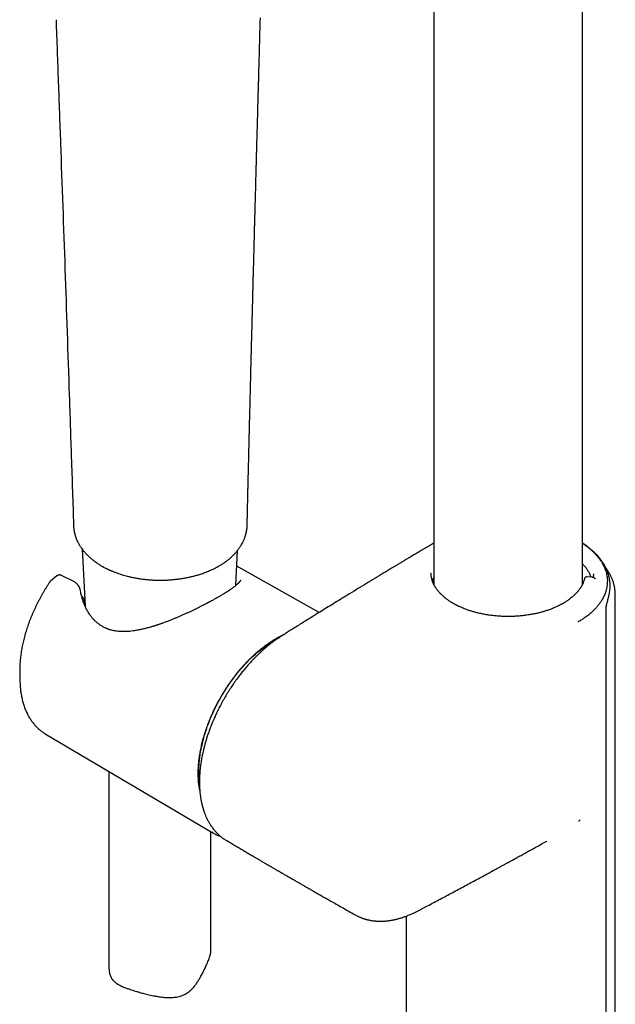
# Model space of a CAD drawing. Header units: millimetres. Extents: x 8 to 866, y 12 to 2084.
# Tile 5 of 98: x 661 to 749, y 596 to 741. Entities that reach past the tile are written whole.
import ezdxf

# ---------------------------------------------------------------- set-up
doc = ezdxf.new("R2010")
doc.units = ezdxf.units.MM

msp = doc.modelspace()

# ---------------------------------------------------------------- linework, layer by layer
at = {"color": 7, "linetype": 'Continuous', "lineweight": 30}
for p, q in [((722.33, 913.71), (722.33, 658.24)), ((744.23, 658.25), (744.23, 913.71)), ((669.34, 666.87), (669.34, 666.84)), ((669.34, 666.86), (669.34, 666.82)), ((694.86, 666.87), (694.86, 666.9)), ((670.61, 663.4), (671.05, 655.07)), ((693.21, 658.04), (693.48, 663.22)), ((705.47, 654.07), (693.36, 660.89)), ((666.88, 659.46), (665.97, 658.7)), ((666.88, 659.45), (666.89, 659.46)), ((669.38, 658.62), (667.55, 659.53)), ((721.94, 659.74), (721.93, 659.85)), ((745.58, 659.26), (744.84, 659.31)), ((745.82, 659.74), (745.82, 659.67)), ((665.98, 658.71), (665.94, 658.68)), ((744.24, 658.27), (744.23, 658.28)), ((748.28, 657.86), (748.27, 657.9)), ((748.28, 657.9), (748.28, 658.01)), ((748.28, 657.86), (748.28, 657.9)), ((749.05, 588.38), (749.05, 656.68)), ((749.05, 656.67), (749.05, 656.68)), ((747.68, 584.13), (747.68, 654.49)), ((743.63, 652.67), (743.6, 652.71)), ((661.42, 645.22), (661.44, 644.18)), ((665.18, 636.24), (689.84, 621.65)), ((674.55, 630.69), (674.55, 601.9)), ((743.68, 623.39), (743.65, 623.41)), ((743.68, 623.39), (743.89, 623.56)), ((689.55, 604.44), (689.55, 621.82)), ((691.81, 620.55), (691.79, 620.57)), ((738.97, 620.45), (738.95, 620.44)), ((710.89, 609.55), (710.9, 609.54)), ((718.28, 609.4), (718.28, 580.74))]:
    msp.add_line(p, q, dxfattribs=at)
at = {"color": 7, "linetype": 'Continuous', "lineweight": 30, "flags": 128}
for points in [[(744.53, 659.11), (744.53, 659.09), (744.52, 659.06)], [(687.86, 629.14), (687.83, 629.37), (687.81, 629.72), (687.79, 630.09), (687.78, 630.45), (687.78, 630.83), (687.79, 631.2), (687.81, 631.59), (687.83, 631.98), (687.87, 632.37), (687.92, 632.76), (687.97, 633.16), (688.04, 633.57), (688.11, 633.97), (688.2, 634.38), (688.29, 634.79), (688.39, 635.2), (688.5, 635.62), (688.62, 636.03), (688.74, 636.45), (688.88, 636.87), (689.02, 637.28), (689.17, 637.7), (689.33, 638.12), (689.5, 638.53), (689.68, 638.95), (689.86, 639.36), (690.05, 639.77), (690.25, 640.18), (690.46, 640.58), (690.67, 640.99), (690.89, 641.39), (691.12, 641.78), (691.35, 642.18), (691.59, 642.57), (691.84, 642.95), (692.09, 643.33), (692.35, 643.7), (692.61, 644.07), (692.88, 644.43), (693.15, 644.79), (693.43, 645.14), (693.71, 645.48), (694, 645.82), (694.29, 646.15), (694.58, 646.47), (694.88, 646.79), (695.19, 647.09), (695.49, 647.39), (695.8, 647.68), (696.11, 647.96), (696.42, 648.23), (696.74, 648.49), (697.06, 648.75), (697.38, 648.99), (697.7, 649.22), (698.02, 649.44), (698.34, 649.66), (698.66, 649.86), (698.99, 650.05)], [(698.99, 650.05), (699.31, 650.23), (699.62, 650.4)], [(665.03, 636.33), (665.13, 636.27), (665.18, 636.24)], [(689.99, 621.56), (689.89, 621.62), (689.68, 621.75)]]:
    msp.add_lwpolyline(points, dxfattribs=at)
at = {"color": 7, "linetype": 'Continuous', "lineweight": 30}
for centre, radius, start, end in [((677.01, 645.51), 15.59, 177.9336, 181.0674), ((677.61, 644.5), 16.17, 178.0972, 183.3975)]:
    msp.add_arc(centre, radius, start, end, dxfattribs=at)
for points, knots in [([(666.76, 741.29), (666.87, 738.23), (667.09, 732.19), (667.53, 719.95), (668.08, 704.6), (668.6, 689.19), (669.02, 676.62), (669.23, 670.22), (669.34, 666.87)], [0, 0, 0, 0, 0.123433, 0.24401, 0.493688, 0.742143, 0.865092, 1, 1, 1, 1]), ([(694.88, 666.9), (694.88, 666.91), (694.89, 667.05), (694.89, 667.32), (694.9, 667.71), (694.91, 668.06), (694.92, 668.37), (694.92, 668.64), (694.93, 668.88), (694.93, 669.07), (694.94, 669.21), (694.94, 669.32), (694.94, 669.4), (694.94, 669.47), (694.94, 669.55), (694.95, 669.67), (694.95, 669.83), (694.95, 670.01), (694.96, 670.21), (694.97, 670.51), (694.98, 670.89), (694.99, 671.4), (695, 671.96), (695.01, 672.54), (695.02, 672.99), (695.03, 673.32), (695.04, 673.53), (695.04, 673.72), (695.05, 673.89), (695.05, 674.05), (695.05, 674.2), (695.06, 674.38), (695.06, 674.59), (695.07, 674.83), (695.07, 675.09), (695.08, 675.36), (695.09, 675.68), (695.1, 676.05), (695.11, 676.45), (695.12, 676.86), (695.13, 677.18), (695.13, 677.42), (695.13, 677.56), (695.14, 677.68), (695.14, 677.79), (695.14, 677.92), (695.15, 678.06), (695.15, 678.26), (695.16, 678.5), (695.16, 678.79), (695.17, 679.07), (695.18, 679.36), (695.19, 679.66), (695.19, 679.97), (695.2, 680.28), (695.21, 680.57), (695.21, 680.85), (695.22, 681.13), (695.23, 681.42), (695.24, 681.69), (695.24, 681.93), (695.25, 682.11), (695.25, 682.24), (695.25, 682.34), (695.25, 682.45), (695.26, 682.56), (695.26, 682.69), (695.26, 682.83), (695.27, 683.05), (695.28, 683.35), (695.29, 683.73), (695.3, 684.13), (695.31, 684.53), (695.32, 684.95), (695.33, 685.38), (695.34, 685.8), (695.35, 686.21), (695.36, 686.6), (695.37, 686.97), (695.38, 687.32), (695.38, 687.61), (695.39, 687.84), (695.39, 688.02), (695.4, 688.19), (695.4, 688.36), (695.41, 688.56), (695.41, 688.78), (695.42, 689.08), (695.43, 689.46), (695.44, 689.91), (695.45, 690.36), (695.46, 690.77), (695.47, 691.12), (695.48, 691.41), (695.49, 691.71), (695.49, 691.98), (695.5, 692.22), (695.51, 692.42), (695.51, 692.59), (695.51, 692.74), (695.52, 692.86), (695.52, 692.97), (695.52, 693.09), (695.53, 693.25), (695.53, 693.45), (695.54, 693.69), (695.54, 693.95), (695.55, 694.25), (695.56, 694.55), (695.57, 694.88), (695.58, 695.22), (695.59, 695.62), (695.6, 696.07), (695.61, 696.58), (695.63, 697.13), (695.64, 697.6), (695.65, 697.95), (695.65, 698.16), (695.66, 698.36), (695.66, 698.53), (695.67, 698.68), (695.67, 698.81), (695.67, 698.97), (695.68, 699.16), (695.69, 699.42), (695.7, 699.78), (695.71, 700.24), (695.72, 700.81), (695.74, 701.4), (695.75, 702.02), (695.77, 702.65), (695.78, 703.16), (695.79, 703.54), (695.8, 703.77), (695.81, 704), (695.81, 704.24), (695.82, 704.48), (695.83, 704.71), (695.83, 704.91), (695.84, 705.09), (695.84, 705.25), (695.84, 705.39), (695.85, 705.49), (695.85, 705.58), (695.85, 705.66), (695.85, 705.76), (695.86, 705.89), (695.86, 706.06), (695.87, 706.31), (695.88, 706.62), (695.89, 706.97), (695.89, 707.32), (695.9, 707.67), (695.91, 708.06), (695.93, 708.5), (695.94, 709), (695.95, 709.51), (695.97, 710.04), (695.98, 710.59), (695.99, 711.06), (696, 711.43), (696.01, 711.7), (696.02, 711.96), (696.02, 712.18), (696.03, 712.38), (696.03, 712.55), (696.04, 712.69), (696.04, 712.79), (696.04, 712.88), (696.05, 712.96), (696.05, 713.05), (696.05, 713.15), (696.05, 713.29), (696.06, 713.48), (696.07, 713.71), (696.07, 713.98), (696.08, 714.28), (696.09, 714.61), (696.1, 714.96), (696.12, 715.6), (696.14, 716.5), (696.17, 717.68), (696.2, 718.59), (696.21, 719.21), (696.22, 719.53), (696.23, 719.84), (696.24, 720.14), (696.25, 720.4), (696.25, 720.63), (696.26, 720.83), (696.26, 720.99), (696.27, 721.13), (696.27, 721.24), (696.27, 721.36), (696.28, 721.49), (696.28, 721.65), (696.28, 721.83), (696.29, 722.04), (696.3, 722.29), (696.31, 722.58), (696.31, 722.87), (696.32, 723.23), (696.33, 723.64), (696.35, 724.09), (696.36, 724.52), (696.37, 724.91), (696.38, 725.29), (696.39, 725.67), (696.4, 726.08), (696.41, 726.52), (696.43, 726.99), (696.44, 727.49), (696.45, 727.95), (696.46, 728.36), (696.47, 728.7), (696.48, 729.02), (696.49, 729.32), (696.5, 729.58), (696.5, 729.82), (696.51, 730.02), (696.51, 730.2), (696.52, 730.34), (696.52, 730.45), (696.52, 730.53), (696.53, 730.62), (696.53, 730.71), (696.53, 730.82), (696.54, 730.96), (696.54, 731.13), (696.55, 731.33), (696.55, 731.56), (696.56, 731.83), (696.57, 732.15), (696.58, 732.5), (696.59, 732.87), (696.6, 733.22), (696.61, 733.58), (696.62, 734.12), (696.64, 734.84), (696.67, 735.72), (696.69, 736.58), (696.71, 737.43), (696.74, 738.27), (696.76, 739.12), (696.78, 739.95), (696.81, 740.78), (696.82, 741.32), (696.83, 741.58)], [0, 0, 0, 0, 0.000085, 0.005752, 0.010912, 0.015567, 0.019715, 0.023357, 0.026492, 0.029121, 0.03086, 0.032275, 0.033366, 0.034145, 0.03491, 0.036654, 0.038795, 0.041324, 0.044058, 0.046923, 0.052935, 0.059456, 0.067428, 0.075123, 0.08254, 0.085596, 0.088403, 0.090943, 0.093216, 0.095222, 0.097165, 0.099417, 0.10226, 0.105488, 0.10909, 0.112762, 0.116355, 0.121906, 0.127264, 0.132629, 0.138058, 0.140246, 0.1421, 0.143623, 0.145116, 0.146806, 0.148695, 0.15078, 0.154614, 0.158438, 0.162252, 0.166055, 0.169923, 0.174129, 0.178701, 0.182183, 0.18585, 0.189702, 0.193722, 0.197401, 0.200509, 0.203046, 0.204639, 0.2059, 0.207209, 0.208718, 0.210425, 0.21233, 0.214434, 0.219319, 0.22442, 0.229687, 0.235122, 0.240723, 0.246487, 0.252166, 0.257604, 0.262802, 0.267759, 0.272476, 0.276847, 0.27949, 0.281887, 0.284041, 0.286224, 0.288787, 0.291731, 0.295056, 0.300925, 0.306932, 0.313031, 0.319221, 0.323158, 0.327131, 0.331132, 0.334879, 0.338234, 0.34073, 0.342953, 0.344903, 0.34658, 0.347985, 0.349223, 0.351517, 0.354284, 0.357352, 0.361043, 0.364952, 0.369079, 0.373424, 0.378004, 0.382944, 0.389261, 0.396113, 0.4035, 0.411423, 0.414649, 0.417573, 0.420192, 0.422506, 0.424516, 0.426221, 0.427703, 0.430687, 0.434087, 0.437905, 0.445218, 0.452823, 0.46072, 0.468919, 0.47746, 0.486345, 0.489414, 0.492522, 0.49567, 0.498856, 0.502082, 0.50518, 0.507948, 0.510403, 0.512524, 0.514309, 0.51576, 0.516877, 0.517702, 0.518977, 0.520769, 0.523077, 0.525902, 0.530666, 0.535467, 0.540187, 0.544827, 0.549385, 0.556018, 0.562563, 0.569362, 0.576447, 0.58382, 0.591479, 0.595257, 0.599012, 0.602415, 0.605437, 0.608077, 0.610335, 0.612212, 0.613597, 0.614661, 0.61567, 0.61686, 0.618231, 0.619783, 0.62251, 0.625661, 0.629237, 0.633237, 0.637662, 0.642511, 0.647639, 0.663117, 0.678956, 0.695156, 0.699493, 0.703855, 0.70819, 0.712157, 0.715695, 0.718752, 0.721395, 0.723623, 0.725438, 0.72675, 0.728292, 0.730119, 0.732229, 0.734623, 0.737301, 0.740821, 0.744731, 0.748705, 0.752551, 0.759104, 0.765251, 0.770993, 0.77633, 0.781061, 0.78615, 0.791645, 0.797548, 0.803858, 0.810575, 0.8177, 0.822291, 0.826989, 0.831379, 0.835367, 0.838954, 0.842085, 0.844829, 0.847185, 0.849154, 0.85052, 0.851607, 0.852617, 0.853869, 0.855368, 0.857114, 0.859487, 0.862204, 0.865263, 0.868665, 0.873161, 0.878051, 0.882923, 0.887729, 0.892467, 0.897139, 0.90954, 0.921444, 0.932858, 0.94416, 0.955562, 0.966856, 0.978229, 0.989325, 1, 1, 1, 1]), ([(669.34, 666.81), (669.34, 666.76), (669.35, 666.66), (669.36, 666.53), (669.37, 666.41), (669.38, 666.31), (669.4, 666.21), (669.41, 666.11), (669.43, 666), (669.45, 665.89), (669.48, 665.8), (669.5, 665.7), (669.53, 665.6), (669.56, 665.49), (669.59, 665.39), (669.61, 665.29), (669.65, 665.19), (669.69, 665.07), (669.74, 664.94), (669.8, 664.8), (669.86, 664.66), (669.92, 664.53), (669.99, 664.4), (670.06, 664.26), (670.14, 664.11), (670.24, 663.94), (670.35, 663.76), (670.48, 663.57), (670.62, 663.38), (670.76, 663.2), (670.9, 663.02), (671.06, 662.85), (671.21, 662.68), (671.36, 662.53), (671.5, 662.39), (671.63, 662.27), (671.76, 662.15), (671.91, 662.02), (672.08, 661.88), (672.25, 661.74), (672.4, 661.63), (672.51, 661.54), (672.61, 661.47), (672.71, 661.41), (672.82, 661.33), (672.96, 661.24), (673.13, 661.13), (673.31, 661.02), (673.43, 660.94), (673.49, 660.91)], [0, 0, 0, 0, 0.0187369, 0.0396589, 0.0568168, 0.0710536, 0.0829812, 0.0968573, 0.1138374, 0.1297075, 0.1423145, 0.1549281, 0.1709036, 0.1881913, 0.2022587, 0.2141477, 0.2288473, 0.2463107, 0.2677084, 0.2860489, 0.3093896, 0.3309962, 0.3497102, 0.3691065, 0.3935748, 0.4199838, 0.4491679, 0.4808142, 0.5161667, 0.5441621, 0.5730386, 0.6059356, 0.6370102, 0.6649935, 0.6894641, 0.7130354, 0.7330422, 0.7588103, 0.7896078, 0.8180918, 0.8432126, 0.8581236, 0.8725472, 0.8864943, 0.9027033, 0.9233175, 0.9483282, 0.9777264, 1, 1, 1, 1]), ([(691.06, 661.11), (691.13, 661.15), (691.25, 661.22), (691.41, 661.33), (691.54, 661.42), (691.64, 661.49), (691.71, 661.54), (691.77, 661.58), (691.85, 661.64), (691.96, 661.73), (692.09, 661.83), (692.24, 661.95), (692.4, 662.09), (692.57, 662.24), (692.73, 662.4), (692.89, 662.55), (693.03, 662.7), (693.16, 662.84), (693.28, 662.98), (693.39, 663.1), (693.48, 663.23), (693.58, 663.35), (693.67, 663.48), (693.77, 663.61), (693.87, 663.77), (694, 663.97), (694.13, 664.2), (694.25, 664.42), (694.34, 664.63), (694.43, 664.81), (694.51, 665.01), (694.56, 665.17), (694.61, 665.3), (694.63, 665.39), (694.66, 665.48), (694.69, 665.58), (694.72, 665.68), (694.74, 665.78), (694.76, 665.86), (694.78, 665.96), (694.8, 666.06), (694.81, 666.16), (694.83, 666.24), (694.84, 666.32), (694.85, 666.4), (694.86, 666.49), (694.87, 666.6), (694.88, 666.75), (694.88, 666.85), (694.88, 666.91)], [0, 0, 0, 0, 0.029133, 0.053659, 0.073566, 0.088843, 0.099481, 0.108154, 0.11784, 0.138236, 0.161446, 0.184239, 0.213467, 0.243804, 0.275682, 0.305939, 0.333742, 0.358126, 0.382395, 0.408265, 0.426919, 0.447987, 0.470956, 0.494804, 0.517241, 0.55079, 0.593111, 0.629262, 0.659205, 0.690774, 0.717008, 0.750676, 0.764461, 0.77598, 0.788978, 0.805066, 0.821703, 0.835074, 0.846409, 0.860161, 0.876799, 0.890896, 0.902642, 0.912739, 0.924417, 0.938095, 0.954647, 0.975272, 1, 1, 1, 1]), ([(722.33, 664.27), (722.18, 664.18), (721.79, 663.95), (721.18, 663.59), (720.51, 663.19), (719.87, 662.81), (719.27, 662.46), (718.72, 662.13), (718.21, 661.83), (717.73, 661.54), (717.28, 661.27), (716.86, 661.02), (716.48, 660.79), (716.13, 660.58), (715.81, 660.39), (715.52, 660.21), (715.25, 660.05), (714.98, 659.89), (714.73, 659.73), (714.48, 659.59), (714.26, 659.45), (714.07, 659.34), (713.91, 659.24), (713.77, 659.15), (713.63, 659.07), (713.48, 658.98), (713.3, 658.87), (713.09, 658.74), (712.85, 658.6), (712.58, 658.43), (712.29, 658.25), (711.96, 658.06), (711.63, 657.85), (710.95, 657.44), (710.03, 656.88), (708.88, 656.17), (707.84, 655.53), (706.82, 654.9), (705.81, 654.28), (704.65, 653.56), (703.33, 652.74), (702.16, 652.01), (701.27, 651.45), (700.69, 651.09), (700.13, 650.73), (699.62, 650.4), (699.17, 650.1), (698.78, 649.82), (698.41, 649.55), (698.06, 649.27), (697.74, 649.01), (697.44, 648.75), (697.15, 648.49), (696.85, 648.22), (696.54, 647.92), (696.2, 647.59), (695.84, 647.23), (695.47, 646.84), (695.08, 646.41), (694.68, 645.95), (694.27, 645.45), (693.82, 644.89), (693.35, 644.27), (692.87, 643.59), (692.41, 642.9), (691.96, 642.19), (691.53, 641.47), (691.14, 640.77), (690.78, 640.09), (690.46, 639.44), (690.15, 638.79), (689.86, 638.13), (689.59, 637.46), (689.34, 636.81), (689.12, 636.18), (688.92, 635.57), (688.75, 635), (688.6, 634.45), (688.47, 633.94), (688.36, 633.46), (688.26, 633), (688.19, 632.6), (688.12, 632.22), (688.06, 631.85), (688.01, 631.45), (687.96, 631.03), (687.93, 630.66), (687.9, 630.36), (687.89, 630.14), (687.88, 629.95), (687.87, 629.8), (687.87, 629.68), (687.87, 629.58), (687.86, 629.47), (687.86, 629.34), (687.86, 629.18), (687.86, 628.99), (687.86, 628.79), (687.87, 628.59), (687.88, 628.38), (687.89, 628.15), (687.91, 627.91), (687.93, 627.66), (687.95, 627.43), (687.98, 627.22), (688.01, 627.01), (688.04, 626.81), (688.07, 626.6), (688.11, 626.39), (688.15, 626.17), (688.2, 625.98), (688.23, 625.82), (688.26, 625.69), (688.3, 625.56), (688.33, 625.43), (688.37, 625.3), (688.4, 625.2), (688.43, 625.11), (688.45, 625.05), (688.46, 624.99), (688.49, 624.92), (688.52, 624.82), (688.57, 624.69), (688.62, 624.53), (688.69, 624.36), (688.77, 624.17), (688.86, 623.97), (688.96, 623.76), (689.06, 623.54), (689.18, 623.33), (689.29, 623.13), (689.42, 622.92), (689.56, 622.7), (689.71, 622.48), (689.87, 622.27), (690.03, 622.08), (690.15, 621.94), (690.23, 621.85), (690.28, 621.8), (690.32, 621.75), (690.36, 621.71), (690.4, 621.67), (690.44, 621.62), (690.5, 621.57), (690.58, 621.49), (690.68, 621.39), (690.81, 621.28), (690.96, 621.15), (691.13, 621.01), (691.33, 620.86), (691.55, 620.71), (691.71, 620.61), (691.79, 620.57)], [0, 0, 0, 0, 0.008988, 0.022721, 0.035815, 0.048269, 0.060084, 0.070637, 0.080621, 0.090036, 0.098882, 0.107158, 0.114471, 0.121273, 0.127565, 0.133346, 0.138616, 0.143376, 0.148759, 0.153573, 0.15785, 0.16159, 0.164793, 0.167459, 0.169912, 0.172915, 0.176473, 0.180586, 0.185254, 0.190476, 0.196252, 0.202583, 0.209387, 0.216213, 0.242589, 0.263479, 0.283903, 0.303863, 0.323591, 0.343595, 0.372091, 0.401161, 0.412752, 0.424392, 0.435534, 0.446091, 0.454156, 0.461867, 0.469194, 0.476077, 0.482525, 0.48844, 0.49409, 0.500068, 0.506437, 0.51342, 0.52082, 0.52864, 0.536883, 0.545554, 0.554688, 0.564281, 0.575685, 0.587115, 0.598542, 0.609989, 0.62148, 0.633012, 0.64293, 0.652876, 0.662848, 0.672847, 0.682869, 0.692776, 0.702243, 0.711276, 0.719886, 0.728065, 0.735808, 0.74311, 0.749967, 0.756395, 0.761641, 0.767343, 0.7735, 0.78011, 0.787171, 0.791043, 0.794487, 0.797496, 0.80007, 0.801789, 0.803267, 0.804974, 0.807077, 0.809793, 0.812957, 0.816295, 0.81972, 0.823232, 0.826831, 0.831183, 0.83553, 0.839517, 0.84312, 0.846907, 0.850414, 0.854081, 0.857916, 0.861918, 0.866236, 0.868504, 0.870901, 0.873428, 0.876086, 0.878632, 0.880686, 0.882293, 0.883454, 0.884213, 0.885779, 0.887884, 0.890528, 0.893714, 0.897446, 0.901445, 0.905699, 0.910212, 0.914989, 0.919754, 0.924078, 0.929246, 0.934503, 0.939979, 0.945498, 0.950588, 0.955223, 0.956801, 0.958256, 0.959589, 0.9608, 0.961892, 0.963196, 0.964941, 0.967127, 0.970167, 0.973784, 0.977977, 0.982748, 0.988095, 0.994021, 1, 1, 1, 1]), ([(744.23, 664.24), (744.34, 664.16), (744.59, 664), (744.94, 663.74), (745.3, 663.45), (745.64, 663.15), (745.96, 662.84), (746.26, 662.53), (746.53, 662.21), (746.78, 661.88), (747, 661.56), (747.19, 661.22), (747.37, 660.88), (747.52, 660.54), (747.64, 660.18), (747.74, 659.83), (747.81, 659.48), (747.86, 659.13), (747.88, 658.78), (747.87, 658.43), (747.84, 658.08), (747.79, 657.74), (747.72, 657.39), (747.61, 657.05), (747.5, 656.74), (747.37, 656.46), (747.25, 656.21), (747.11, 655.96), (746.94, 655.69), (746.73, 655.39), (746.48, 655.07), (746.22, 654.75), (745.93, 654.45), (745.64, 654.17), (745.36, 653.92), (745.1, 653.7), (744.82, 653.49), (744.5, 653.26), (744.1, 653), (743.78, 652.81), (743.6, 652.71)], [0, 0, 0, 0, 0.023371, 0.050966, 0.078909, 0.106902, 0.13525, 0.16365, 0.192155, 0.219582, 0.247101, 0.274665, 0.302574, 0.330533, 0.358852, 0.387225, 0.415708, 0.443039, 0.470415, 0.49788, 0.525387, 0.552364, 0.579341, 0.606505, 0.63367, 0.654316, 0.674963, 0.695693, 0.716422, 0.744298, 0.771612, 0.798927, 0.826418, 0.853909, 0.874809, 0.89571, 0.916704, 0.937699, 0.965944, 1, 1, 1, 1]), ([(748.28, 658.01), (748.28, 658.09), (748.28, 658.22), (748.27, 658.41), (748.25, 658.56), (748.23, 658.74), (748.2, 658.94), (748.16, 659.16), (748.11, 659.4), (748.04, 659.64), (747.97, 659.88), (747.88, 660.12), (747.79, 660.35), (747.68, 660.59), (747.57, 660.82), (747.45, 661.03), (747.33, 661.24), (747.2, 661.44), (747.06, 661.64), (746.91, 661.84), (746.74, 662.06), (746.56, 662.28), (746.36, 662.51), (746.17, 662.7), (746.01, 662.86), (745.87, 663), (745.72, 663.13), (745.58, 663.25), (745.47, 663.35), (745.39, 663.41), (745.33, 663.47), (745.25, 663.53), (745.16, 663.6), (745.05, 663.68), (744.93, 663.78), (744.75, 663.91), (744.53, 664.06), (744.35, 664.18), (744.25, 664.25), (744.23, 664.26)], [0, 0, 0, 0, 0.029242, 0.054559, 0.076586, 0.098027, 0.131208, 0.162377, 0.196041, 0.230196, 0.265713, 0.299207, 0.334891, 0.370013, 0.403924, 0.437636, 0.469621, 0.499811, 0.530149, 0.56336, 0.598788, 0.635627, 0.673144, 0.711303, 0.73506, 0.759004, 0.783137, 0.805744, 0.825174, 0.834688, 0.843547, 0.854462, 0.868014, 0.884203, 0.903032, 0.923717, 0.960334, 0.993162, 1, 1, 1, 1]), ([(673.49, 660.91), (673.54, 660.88), (673.66, 660.81), (673.84, 660.72), (674.02, 660.62), (674.17, 660.54), (674.29, 660.49), (674.37, 660.45), (674.43, 660.42), (674.48, 660.4), (674.54, 660.37), (674.6, 660.34), (674.68, 660.31), (674.77, 660.27), (674.87, 660.22), (674.98, 660.18), (675.15, 660.11), (675.39, 660.01), (675.68, 659.9), (675.99, 659.79), (676.34, 659.68), (676.7, 659.57), (677.06, 659.47), (677.46, 659.37), (677.92, 659.26), (678.45, 659.16), (679.02, 659.06), (679.62, 658.97), (680.24, 658.91), (680.88, 658.86), (681.5, 658.83), (682.14, 658.82), (682.78, 658.84), (683.43, 658.87), (684.06, 658.92), (684.65, 658.99), (685.22, 659.07), (685.75, 659.16), (686.18, 659.24), (686.53, 659.32), (686.79, 659.38), (687.04, 659.44), (687.3, 659.51), (687.57, 659.59), (687.86, 659.68), (688.18, 659.78), (688.51, 659.89), (688.85, 660.02), (689.19, 660.16), (689.54, 660.31), (689.89, 660.47), (690.12, 660.58), (690.23, 660.64)], [0, 0, 0, 0, 0.011143, 0.026178, 0.039039, 0.049736, 0.058277, 0.062522, 0.065929, 0.070401, 0.073833, 0.078062, 0.083087, 0.088908, 0.095523, 0.102932, 0.111133, 0.130013, 0.148558, 0.166526, 0.189693, 0.211837, 0.232962, 0.253648, 0.282815, 0.313562, 0.345902, 0.379852, 0.415308, 0.450462, 0.484706, 0.518045, 0.555013, 0.590779, 0.625337, 0.658589, 0.6905, 0.72106, 0.750261, 0.766051, 0.781464, 0.796509, 0.811208, 0.827009, 0.844905, 0.864903, 0.885085, 0.906853, 0.929295, 0.952295, 0.975861, 1, 1, 1, 1]), ([(690.23, 660.64), (690.27, 660.66), (690.34, 660.69), (690.45, 660.75), (690.56, 660.81), (690.67, 660.87), (690.79, 660.94), (690.92, 661.02), (691.02, 661.08), (691.07, 661.11)], [0, 0, 0, 0, 0.124135, 0.249399, 0.376797, 0.509095, 0.651296, 0.811195, 1, 1, 1, 1]), ([(745.49, 659.27), (745.47, 659.33), (745.39, 659.53), (745.24, 659.86), (745.01, 660.25), (744.75, 660.63), (744.49, 660.95), (744.3, 661.15), (744.23, 661.22)], [0, 0, 0, 0, 0.098775, 0.290953, 0.482978, 0.680654, 0.878495, 1, 1, 1, 1]), ([(667.55, 659.53), (667.52, 659.55), (667.46, 659.57), (667.37, 659.59), (667.3, 659.6), (667.24, 659.6), (667.17, 659.59), (667.08, 659.57), (666.98, 659.53), (666.91, 659.48), (666.88, 659.45)], [0, 0, 0, 0, 0.150305, 0.275361, 0.364743, 0.436168, 0.5353, 0.663895, 0.820454, 1, 1, 1, 1]), ([(744.53, 659.11), (744.52, 659.04), (744.48, 658.91), (744.42, 658.72), (744.36, 658.56), (744.31, 658.42), (744.25, 658.3), (744.2, 658.2), (744.16, 658.12), (744.13, 658.06), (744.1, 658.01), (744.07, 657.95), (744.03, 657.89), (743.99, 657.81), (743.93, 657.72), (743.86, 657.61), (743.78, 657.5), (743.69, 657.38), (743.6, 657.27), (743.52, 657.17), (743.44, 657.08), (743.36, 656.99), (743.28, 656.9), (743.2, 656.81), (743.1, 656.71), (742.96, 656.58), (742.79, 656.43), (742.59, 656.26), (742.37, 656.08), (742.16, 655.93), (741.96, 655.79), (741.78, 655.67), (741.6, 655.56), (741.45, 655.47), (741.34, 655.4), (741.24, 655.35), (741.14, 655.29), (741.02, 655.23), (740.88, 655.15), (740.73, 655.08), (740.56, 655), (740.27, 654.86), (739.86, 654.69), (739.34, 654.48), (738.82, 654.31), (738.3, 654.15), (737.78, 654.01), (737.24, 653.89), (736.66, 653.78), (736.05, 653.68), (735.39, 653.59), (734.72, 653.53), (734.05, 653.5), (733.38, 653.48), (732.71, 653.49), (732.03, 653.52), (731.37, 653.57), (730.71, 653.65), (730.06, 653.75), (729.42, 653.87), (728.82, 654), (728.27, 654.15), (727.76, 654.3), (727.25, 654.47), (726.81, 654.64), (726.45, 654.79), (726.16, 654.92), (725.93, 655.02), (725.75, 655.11), (725.62, 655.18), (725.5, 655.24), (725.42, 655.29), (725.35, 655.33), (725.28, 655.37), (725.18, 655.42), (725.07, 655.49), (724.94, 655.57), (724.8, 655.65), (724.58, 655.8), (724.29, 656), (724.01, 656.22), (723.8, 656.39), (723.68, 656.51), (723.56, 656.61), (723.46, 656.71), (723.38, 656.79), (723.3, 656.88), (723.22, 656.96), (723.13, 657.06), (723.02, 657.18), (722.92, 657.32), (722.8, 657.46), (722.7, 657.61), (722.61, 657.75), (722.53, 657.87), (722.47, 657.98), (722.42, 658.07), (722.37, 658.16), (722.34, 658.23), (722.3, 658.3), (722.27, 658.38), (722.23, 658.46), (722.19, 658.55), (722.15, 658.67), (722.1, 658.81), (722.06, 658.98), (722.01, 659.16), (721.97, 659.37), (721.94, 659.6), (721.94, 659.76), (721.93, 659.85)], [0, 0, 0, 0, 0.010821, 0.020538, 0.029148, 0.036652, 0.043047, 0.048334, 0.052512, 0.055579, 0.058146, 0.061074, 0.064682, 0.068972, 0.073943, 0.079596, 0.086843, 0.093587, 0.099709, 0.105207, 0.110939, 0.115796, 0.120655, 0.126105, 0.132147, 0.138778, 0.149242, 0.160166, 0.171074, 0.181964, 0.190512, 0.199062, 0.206932, 0.21341, 0.218016, 0.221614, 0.225616, 0.230458, 0.235929, 0.241884, 0.248324, 0.25525, 0.274618, 0.293216, 0.310756, 0.327651, 0.344546, 0.361447, 0.378358, 0.398076, 0.417781, 0.437483, 0.457185, 0.476885, 0.496586, 0.516285, 0.535979, 0.555672, 0.575372, 0.595083, 0.614802, 0.631368, 0.64806, 0.665457, 0.683619, 0.694499, 0.704968, 0.714967, 0.720639, 0.726132, 0.730786, 0.734255, 0.736526, 0.739341, 0.74314, 0.747923, 0.753687, 0.759865, 0.76607, 0.783261, 0.800647, 0.80829, 0.815308, 0.821672, 0.827384, 0.832443, 0.836944, 0.841979, 0.847854, 0.854701, 0.862421, 0.871012, 0.87954, 0.887226, 0.893956, 0.899872, 0.904976, 0.909705, 0.913388, 0.917156, 0.921011, 0.925115, 0.930304, 0.936691, 0.944274, 0.953047, 0.963009, 0.974156, 0.986487, 1, 1, 1, 1]), ([(722.33, 659.22), (722.29, 659.13), (722.21, 658.95), (722.16, 658.78), (722.14, 658.7)], [0, 0, 0, 0, 0.5513466, 1, 1, 1, 1]), ([(744.84, 659.31), (744.83, 659.31), (744.79, 659.31), (744.73, 659.3), (744.65, 659.26), (744.57, 659.2), (744.55, 659.14), (744.53, 659.11)], [0, 0, 0, 0, 0.122074, 0.243843, 0.490861, 0.744334, 1, 1, 1, 1]), ([(745.96, 659.17), (745.93, 659.19), (745.85, 659.22), (745.72, 659.25), (745.62, 659.26), (745.58, 659.26)], [0, 0, 0, 0, 0.29511, 0.647622, 1, 1, 1, 1]), ([(745.82, 659.67), (745.82, 659.6), (745.81, 659.45), (745.79, 659.3), (745.78, 659.23)], [0, 0, 0, 0, 0.494838, 1, 1, 1, 1]), ([(745.96, 659.17), (745.97, 659.17), (746, 659.16), (746.03, 659.13), (746.08, 659.09), (746.1, 659.06), (746.11, 659.05)], [0, 0, 0, 0, 0.179318, 0.429224, 0.75312, 1, 1, 1, 1]), ([(749.05, 656.67), (749.05, 656.75), (749.04, 656.9), (749.03, 657.11), (749.01, 657.3), (748.99, 657.5), (748.96, 657.68), (748.93, 657.87), (748.88, 658.07), (748.82, 658.3), (748.77, 658.5), (748.71, 658.67), (748.65, 658.83), (748.59, 658.99), (748.52, 659.14), (748.45, 659.3), (748.37, 659.46), (748.29, 659.62), (748.21, 659.76), (748.14, 659.89), (748.06, 660.02), (747.97, 660.16), (747.88, 660.3), (747.79, 660.42), (747.73, 660.5), (747.7, 660.53)], [0, 0, 0, 0, 0.052024, 0.105444, 0.158417, 0.207486, 0.252357, 0.292701, 0.350166, 0.40669, 0.463226, 0.501143, 0.542788, 0.583642, 0.621824, 0.662667, 0.708188, 0.75095, 0.788273, 0.821411, 0.856832, 0.895313, 0.932176, 0.970703, 1, 1, 1, 1]), ([(665.85, 658.56), (665.8, 658.5), (665.68, 658.31), (665.48, 658), (665.24, 657.63), (665.01, 657.25), (664.79, 656.87), (664.57, 656.49), (664.36, 656.1), (664.15, 655.71), (663.95, 655.32), (663.76, 654.93), (663.58, 654.53), (663.4, 654.13), (663.23, 653.73), (663.06, 653.33), (662.9, 652.93), (662.75, 652.53), (662.61, 652.12), (662.48, 651.72), (662.35, 651.32), (662.23, 650.91), (662.12, 650.51), (662.01, 650.11), (661.92, 649.71), (661.83, 649.31), (661.75, 648.92), (661.68, 648.52), (661.62, 648.13), (661.56, 647.74), (661.52, 647.36), (661.48, 646.97), (661.45, 646.59), (661.43, 646.3), (661.43, 646.13), (661.43, 646.08)], [0, 0, 0, 0, 0.016527, 0.047835, 0.079143, 0.11045, 0.141756, 0.173063, 0.204369, 0.235676, 0.266985, 0.298294, 0.329606, 0.360919, 0.392236, 0.423555, 0.454878, 0.486205, 0.517536, 0.548872, 0.580212, 0.611558, 0.64291, 0.674268, 0.705632, 0.737003, 0.76838, 0.799765, 0.831157, 0.862556, 0.893962, 0.925375, 0.956795, 0.988222, 1, 1, 1, 1]), ([(665.93, 658.66), (665.92, 658.65), (665.89, 658.62), (665.86, 658.59), (665.85, 658.56)], [0, 0, 0, 0, 0.301916, 1, 1, 1, 1]), ([(670.36, 657.25), (670.35, 657.3), (670.33, 657.4), (670.29, 657.53), (670.26, 657.64), (670.22, 657.72), (670.19, 657.79), (670.15, 657.87), (670.11, 657.94), (670.05, 658.03), (669.99, 658.11), (669.92, 658.2), (669.85, 658.27), (669.78, 658.35), (669.68, 658.43), (669.54, 658.53), (669.44, 658.58), (669.38, 658.62)], [0, 0, 0, 0, 0.097323, 0.177963, 0.241551, 0.288008, 0.33009, 0.376228, 0.426489, 0.480824, 0.550582, 0.612563, 0.667676, 0.721643, 0.794666, 0.887225, 1, 1, 1, 1]), ([(693.89, 658.81), (693.89, 658.81), (693.89, 658.81), (693.88, 658.8), (693.88, 658.8), (693.88, 658.78), (693.87, 658.77), (693.86, 658.75), (693.85, 658.72), (693.84, 658.69), (693.82, 658.66), (693.8, 658.63), (693.78, 658.6), (693.75, 658.57), (693.71, 658.52), (693.66, 658.47), (693.61, 658.41), (693.56, 658.36), (693.52, 658.32), (693.47, 658.28), (693.42, 658.23), (693.34, 658.16), (693.24, 658.07), (693.12, 657.97), (692.98, 657.86), (692.81, 657.74), (692.63, 657.6), (692.42, 657.45), (692.16, 657.28), (691.87, 657.09), (691.54, 656.88), (691.19, 656.67), (690.87, 656.48), (690.61, 656.33), (690.4, 656.21), (690.18, 656.09), (689.97, 655.97), (689.78, 655.86), (689.61, 655.77), (689.47, 655.7), (689.35, 655.63), (689.25, 655.58), (689.17, 655.53), (689.1, 655.5), (689.04, 655.47), (688.97, 655.43), (688.88, 655.38), (688.78, 655.33), (688.6, 655.24), (688.35, 655.11), (688.02, 654.94), (687.67, 654.76), (687.28, 654.57), (686.89, 654.38), (686.48, 654.19), (686.06, 654), (685.65, 653.81), (685.23, 653.62), (684.81, 653.44), (684.39, 653.26), (683.97, 653.09), (683.56, 652.92), (683.17, 652.77), (682.84, 652.65), (682.58, 652.55), (682.36, 652.47), (682.16, 652.4), (681.98, 652.34), (681.83, 652.28), (681.71, 652.24), (681.63, 652.22), (681.56, 652.2), (681.49, 652.17), (681.39, 652.14), (681.26, 652.1), (681.1, 652.05), (680.92, 651.99), (680.7, 651.93), (680.47, 651.86), (680.11, 651.77), (679.64, 651.65), (679.09, 651.53), (678.57, 651.43), (678.08, 651.35), (677.6, 651.3), (677.14, 651.27), (676.71, 651.26), (676.31, 651.27), (675.94, 651.29), (675.6, 651.33), (675.29, 651.39), (675.03, 651.44), (674.83, 651.49), (674.67, 651.54), (674.54, 651.58), (674.42, 651.62), (674.32, 651.66), (674.21, 651.71), (674.07, 651.76), (673.91, 651.84), (673.73, 651.93), (673.54, 652.04), (673.35, 652.15), (673.18, 652.27), (673.02, 652.39), (672.88, 652.5), (672.74, 652.62), (672.6, 652.74), (672.48, 652.85), (672.38, 652.96), (672.31, 653.04), (672.24, 653.11), (672.17, 653.2), (672.08, 653.3), (671.97, 653.43), (671.86, 653.58), (671.75, 653.74), (671.62, 653.93), (671.48, 654.15), (671.33, 654.4), (671.22, 654.62), (671.14, 654.78), (671.08, 654.9), (671.03, 655.02), (670.98, 655.13), (670.93, 655.25), (670.87, 655.4), (670.8, 655.57), (670.73, 655.78), (670.66, 656.01), (670.58, 656.27), (670.5, 656.56), (670.43, 656.89), (670.39, 657.13), (670.36, 657.25)], [0, 0, 0, 0, 0.005038, 0.010307, 0.015135, 0.019536, 0.024283, 0.029821, 0.035591, 0.042024, 0.048753, 0.054764, 0.060001, 0.064754, 0.072364, 0.079353, 0.085525, 0.09073, 0.095073, 0.09976, 0.105129, 0.111182, 0.120309, 0.130114, 0.140293, 0.150848, 0.161783, 0.173101, 0.187181, 0.20164, 0.216376, 0.231382, 0.246653, 0.254388, 0.262195, 0.270075, 0.278002, 0.285292, 0.290648, 0.29535, 0.299398, 0.302942, 0.305764, 0.307862, 0.309437, 0.311616, 0.314577, 0.318276, 0.322328, 0.331656, 0.342112, 0.353694, 0.36521, 0.377482, 0.389821, 0.402159, 0.414492, 0.42681, 0.4391, 0.451352, 0.463564, 0.475684, 0.487095, 0.497643, 0.504249, 0.510468, 0.516302, 0.521749, 0.526713, 0.529805, 0.532092, 0.53369, 0.535747, 0.538553, 0.542349, 0.546988, 0.55247, 0.558794, 0.565943, 0.573342, 0.590648, 0.607754, 0.623109, 0.638256, 0.653156, 0.667585, 0.681224, 0.694099, 0.706232, 0.717638, 0.728337, 0.738321, 0.744193, 0.749789, 0.75491, 0.758991, 0.762183, 0.766362, 0.771555, 0.77776, 0.784974, 0.792649, 0.80039, 0.808202, 0.814391, 0.820628, 0.826914, 0.833247, 0.839056, 0.84387, 0.847686, 0.850552, 0.854162, 0.858803, 0.864476, 0.870922, 0.877372, 0.883776, 0.893745, 0.903592, 0.912808, 0.917425, 0.921752, 0.92579, 0.929539, 0.933477, 0.938541, 0.944759, 0.951479, 0.959179, 0.967869, 0.977559, 0.988263, 1, 1, 1, 1]), ([(748.13, 656.66), (748.16, 656.8), (748.22, 657.07), (748.27, 657.47), (748.27, 657.73), (748.28, 657.86)], [0, 0, 0, 0, 0.344478, 0.688969, 1, 1, 1, 1]), ([(670.94, 655.82), (670.93, 655.87), (670.91, 655.96), (670.87, 656.07), (670.83, 656.17), (670.78, 656.24), (670.74, 656.29), (670.7, 656.34), (670.64, 656.39), (670.59, 656.42), (670.57, 656.44)], [0, 0, 0, 0, 0.197829, 0.36842, 0.510259, 0.622194, 0.703295, 0.778021, 0.876565, 1, 1, 1, 1]), ([(747.68, 654.49), (747.68, 654.52), (747.68, 654.58), (747.69, 654.67), (747.7, 654.76), (747.72, 654.86), (747.73, 654.97), (747.76, 655.12), (747.8, 655.3), (747.84, 655.48), (747.88, 655.65), (747.93, 655.82), (747.97, 656.02), (748.03, 656.23), (748.08, 656.45), (748.11, 656.59), (748.13, 656.66)], [0, 0, 0, 0, 0.038945, 0.075431, 0.109316, 0.14044, 0.194286, 0.236987, 0.31861, 0.402281, 0.467846, 0.546731, 0.639491, 0.746193, 0.866567, 1, 1, 1, 1]), ([(671.08, 654.9), (671.05, 655.05), (671, 655.35), (670.96, 655.66), (670.94, 655.81)], [0, 0, 0, 0, 0.484344, 1, 1, 1, 1]), ([(687.91, 627.93), (687.91, 627.93), (687.89, 628.04), (687.85, 628.25), (687.8, 628.56), (687.76, 628.89), (687.73, 629.22), (687.71, 629.56), (687.69, 629.9), (687.68, 630.25), (687.68, 630.6), (687.69, 630.96), (687.71, 631.32), (687.73, 631.69), (687.77, 632.06), (687.81, 632.43), (687.86, 632.81), (687.92, 633.19), (687.98, 633.58), (688.06, 633.96), (688.14, 634.35), (688.23, 634.74), (688.33, 635.14), (688.43, 635.53), (688.55, 635.93), (688.67, 636.33), (688.8, 636.72), (688.93, 637.12), (689.08, 637.52), (689.23, 637.92), (689.39, 638.31), (689.55, 638.71), (689.72, 639.11), (689.9, 639.5), (690.09, 639.89), (690.28, 640.28), (690.48, 640.67), (690.69, 641.06), (690.9, 641.44), (691.12, 641.82), (691.34, 642.19), (691.57, 642.56), (691.8, 642.93), (692.04, 643.29), (692.29, 643.65), (692.54, 644.01), (692.79, 644.36), (693.05, 644.7), (693.31, 645.04), (693.58, 645.37), (693.85, 645.7), (694.13, 646.02), (694.41, 646.33), (694.69, 646.63), (694.97, 646.93), (695.26, 647.23), (695.55, 647.51), (695.85, 647.79), (696.14, 648.05), (696.44, 648.32), (696.74, 648.57), (697.04, 648.81), (697.34, 649.05), (697.64, 649.27), (697.95, 649.49), (698.25, 649.7), (698.56, 649.9), (698.86, 650.08), (699.11, 650.23), (699.36, 650.38), (699.61, 650.52), (699.92, 650.67), (700.17, 650.8), (700.33, 650.87), (700.38, 650.89)], [0, 0, 0, 0, 0.000142, 0.014416, 0.028685, 0.042951, 0.057215, 0.071477, 0.085739, 0.100001, 0.114264, 0.128527, 0.142792, 0.157059, 0.171328, 0.185599, 0.199872, 0.214148, 0.228426, 0.242707, 0.25699, 0.271276, 0.285564, 0.299854, 0.314146, 0.328441, 0.342737, 0.357036, 0.371336, 0.385637, 0.399941, 0.414245, 0.428551, 0.442858, 0.457165, 0.471474, 0.485783, 0.500092, 0.514402, 0.528712, 0.543022, 0.557332, 0.571641, 0.58595, 0.600259, 0.614567, 0.628873, 0.643179, 0.657484, 0.671787, 0.686089, 0.700389, 0.714687, 0.728983, 0.743278, 0.75757, 0.77186, 0.786148, 0.800433, 0.814715, 0.828995, 0.843273, 0.857547, 0.871819, 0.886088, 0.900354, 0.914618, 0.92888, 0.94223, 0.949719, 0.963977, 0.978232, 0.992487, 1, 1, 1, 1]), ([(661.46, 643.53), (661.46, 643.51), (661.47, 643.36), (661.49, 643.1), (661.53, 642.74), (661.58, 642.39), (661.63, 642.05), (661.69, 641.71), (661.76, 641.38), (661.84, 641.05), (661.93, 640.73), (662.03, 640.42), (662.13, 640.12), (662.24, 639.82), (662.37, 639.54), (662.49, 639.26), (662.63, 638.99), (662.78, 638.72), (662.93, 638.47), (663.09, 638.22), (663.26, 637.99), (663.43, 637.76), (663.61, 637.54), (663.8, 637.34), (664, 637.14), (664.2, 636.95), (664.41, 636.77), (664.63, 636.6), (664.83, 636.46), (664.96, 636.37), (665.02, 636.34)], [0, 0, 0, 0, 0.006846, 0.044396, 0.081945, 0.11949, 0.157028, 0.194556, 0.232071, 0.269568, 0.307043, 0.344492, 0.381908, 0.419288, 0.456625, 0.493913, 0.531148, 0.568324, 0.605436, 0.642481, 0.679456, 0.716359, 0.75319, 0.789951, 0.826643, 0.863271, 0.899843, 0.936364, 0.972846, 1, 1, 1, 1]), ([(690, 621.56), (690.08, 621.52), (690.23, 621.43), (690.47, 621.32), (690.72, 621.21), (690.91, 621.14), (691.01, 621.11), (691.02, 621.11)], [0, 0, 0, 0, 0.226772, 0.474009, 0.721329, 0.968806, 1, 1, 1, 1]), ([(691.81, 620.55), (691.87, 620.52), (692.14, 620.36), (692.61, 620.08), (693.24, 619.71), (693.83, 619.35), (694.4, 619.02), (694.93, 618.71), (695.45, 618.4), (695.96, 618.1), (696.44, 617.82), (696.89, 617.55), (697.3, 617.31), (697.66, 617.1), (697.97, 616.93), (698.22, 616.78), (698.46, 616.64), (698.66, 616.52), (698.85, 616.41), (699.01, 616.32), (699.17, 616.22), (699.33, 616.13), (699.49, 616.04), (699.63, 615.96), (699.74, 615.89), (699.84, 615.83), (699.95, 615.77), (700.08, 615.7), (700.25, 615.6), (700.45, 615.48), (700.68, 615.35), (700.95, 615.19), (701.25, 615.02), (701.58, 614.83), (701.95, 614.62), (702.34, 614.39), (702.77, 614.15), (703.22, 613.88), (703.71, 613.61), (704.22, 613.32), (704.75, 613.01), (705.32, 612.68), (705.93, 612.34), (706.56, 611.98), (707.24, 611.59), (707.99, 611.17), (708.79, 610.72), (709.63, 610.24), (710.33, 609.85), (710.76, 609.61), (710.88, 609.54)], [0, 0, 0, 0, 0.008387, 0.042862, 0.075766, 0.107099, 0.13686, 0.165049, 0.191667, 0.219132, 0.244696, 0.268357, 0.290118, 0.309976, 0.324697, 0.338165, 0.35038, 0.361343, 0.371052, 0.379509, 0.387004, 0.396484, 0.404787, 0.411911, 0.417856, 0.422757, 0.427938, 0.434859, 0.443522, 0.454016, 0.46628, 0.480312, 0.496114, 0.513685, 0.532664, 0.55335, 0.575742, 0.599841, 0.624839, 0.651442, 0.67965, 0.709462, 0.740879, 0.773901, 0.808527, 0.848469, 0.890353, 0.934178, 0.979944, 1, 1, 1, 1]), ([(710.89, 609.54), (710.95, 609.51), (711.06, 609.44), (711.24, 609.36), (711.41, 609.27), (711.59, 609.2), (711.76, 609.13), (711.91, 609.07), (712.04, 609.03), (712.15, 609), (712.24, 608.97), (712.33, 608.94), (712.43, 608.91), (712.54, 608.88), (712.69, 608.85), (712.87, 608.81), (713.09, 608.77), (713.33, 608.73), (713.55, 608.7), (713.74, 608.69), (713.88, 608.67), (714, 608.67), (714.11, 608.66), (714.23, 608.66), (714.39, 608.65), (714.58, 608.66), (714.81, 608.66), (715.05, 608.67), (715.28, 608.69), (715.49, 608.71), (715.67, 608.73), (715.86, 608.76), (716.04, 608.79), (716.19, 608.81), (716.31, 608.84), (716.4, 608.85), (716.46, 608.87), (716.53, 608.88), (716.61, 608.9), (716.71, 608.92), (716.82, 608.95), (716.97, 608.98), (717.15, 609.03), (717.34, 609.08), (717.53, 609.14), (717.73, 609.2), (717.95, 609.28), (718.19, 609.37), (718.46, 609.47), (718.74, 609.58), (719.04, 609.71), (719.37, 609.86), (719.73, 610.04), (720.13, 610.23), (720.54, 610.45), (720.97, 610.68), (721.58, 611), (722.35, 611.41), (723.27, 611.9), (724.16, 612.38), (725.07, 612.86), (725.99, 613.35), (726.91, 613.84), (727.8, 614.32), (728.67, 614.79), (729.54, 615.26), (730.41, 615.74), (731.11, 616.12), (731.62, 616.4), (731.97, 616.58), (732.34, 616.79), (732.74, 617.01), (733.18, 617.25), (733.67, 617.51), (734.19, 617.8), (734.74, 618.11), (735.33, 618.43), (735.95, 618.77), (736.6, 619.13), (737.29, 619.52), (738.02, 619.92), (738.58, 620.23), (738.91, 620.41), (738.97, 620.45)], [0, 0, 0, 0, 0.006617, 0.013914, 0.021462, 0.029268, 0.036906, 0.04357, 0.049246, 0.053584, 0.057152, 0.060817, 0.064863, 0.06929, 0.0741, 0.081957, 0.090484, 0.099675, 0.109515, 0.115462, 0.120731, 0.125325, 0.129245, 0.132732, 0.139079, 0.146393, 0.15463, 0.16346, 0.172828, 0.179253, 0.185911, 0.192801, 0.199302, 0.204701, 0.208995, 0.211796, 0.213796, 0.215922, 0.21875, 0.222283, 0.226479, 0.2307, 0.237957, 0.24459, 0.250582, 0.257961, 0.265642, 0.274018, 0.283084, 0.292831, 0.303249, 0.314324, 0.327244, 0.340906, 0.355289, 0.370367, 0.385468, 0.418372, 0.450385, 0.48151, 0.511728, 0.545079, 0.577248, 0.608433, 0.638784, 0.668302, 0.699806, 0.730299, 0.742002, 0.753754, 0.766605, 0.780701, 0.796332, 0.813254, 0.831465, 0.850967, 0.87176, 0.893436, 0.916356, 0.940519, 0.965925, 0.99313, 1, 1, 1, 1]), ([(674.55, 601.9), (674.55, 601.83), (674.55, 601.65), (674.57, 601.38), (674.61, 601.09), (674.67, 600.83), (674.75, 600.59), (674.84, 600.39), (674.93, 600.24), (675.05, 600.06), (675.2, 599.89), (675.4, 599.71), (675.57, 599.57), (675.74, 599.46), (675.92, 599.35), (676.14, 599.23), (676.41, 599.1), (676.69, 598.97), (676.97, 598.86), (677.22, 598.77), (677.5, 598.67), (677.84, 598.55), (678.24, 598.42), (678.66, 598.3), (679.05, 598.19), (679.39, 598.09), (679.71, 598.01), (680.07, 597.92), (680.48, 597.82), (680.89, 597.73), (681.27, 597.66), (681.6, 597.6), (681.94, 597.54), (682.33, 597.49), (682.77, 597.45), (683.22, 597.42), (683.61, 597.42), (683.98, 597.44), (684.33, 597.47), (684.69, 597.53), (685.05, 597.62), (685.4, 597.75), (685.74, 597.9), (686.07, 598.09), (686.38, 598.32), (686.64, 598.55), (686.85, 598.77), (687.09, 599.04), (687.36, 599.39), (687.66, 599.84), (687.9, 600.24), (688.14, 600.67), (688.34, 601.05), (688.53, 601.42), (688.66, 601.71), (688.8, 601.99), (688.92, 602.27), (689.05, 602.56), (689.18, 602.87), (689.3, 603.19), (689.4, 603.5), (689.48, 603.79), (689.52, 604.06), (689.55, 604.28), (689.55, 604.4), (689.55, 604.44)], [0, 0, 0, 0, 0.009639, 0.025671, 0.041274, 0.057028, 0.073048, 0.089179, 0.099991, 0.110804, 0.132593, 0.149132, 0.165724, 0.176868, 0.188252, 0.205441, 0.222682, 0.240089, 0.257553, 0.269282, 0.281924, 0.301086, 0.320341, 0.339891, 0.359544, 0.372796, 0.38414, 0.401292, 0.418508, 0.435912, 0.453376, 0.465109, 0.477148, 0.495341, 0.513596, 0.532045, 0.550566, 0.563018, 0.578624, 0.594298, 0.610136, 0.626081, 0.641736, 0.657542, 0.673687, 0.689999, 0.700877, 0.711756, 0.733694, 0.75586, 0.778089, 0.791198, 0.817472, 0.830768, 0.844095, 0.857641, 0.871247, 0.884974, 0.902426, 0.920019, 0.937891, 0.955896, 0.97332, 0.990841, 1, 1, 1, 1])]:
    msp.add_open_spline(points, degree=3, knots=knots, dxfattribs=at)

doc.saveas('drawing.dxf')
